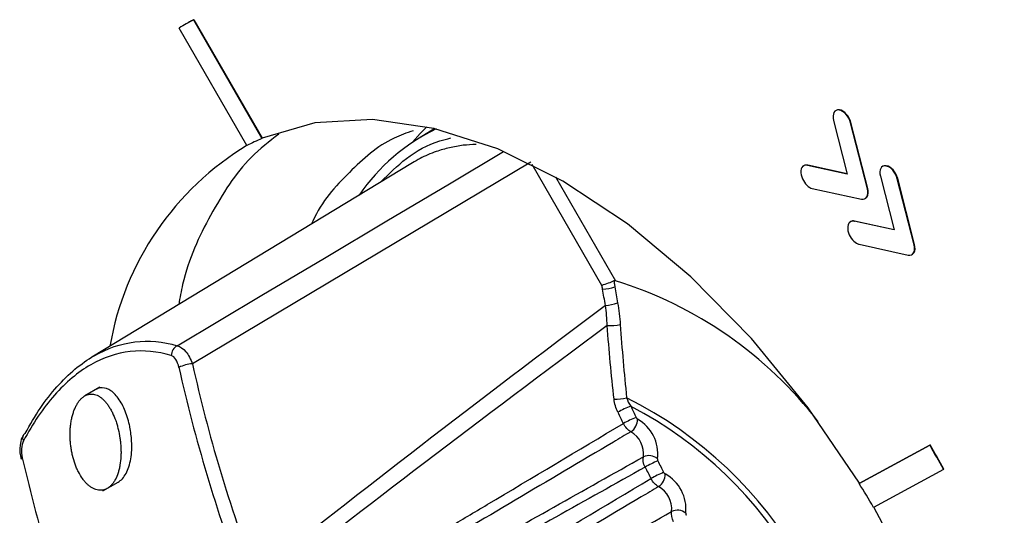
# Model space of a CAD drawing. Header units: millimetres. Extents: x -3.03 to 0.78, y -0.23 to 0.59.
# Tile 141 of 165: x 0.51818 to 0.53757, y 0.41945 to 0.42921. Entities that reach past the tile are written whole.
import ezdxf

# ---------------------------------------------------------------- set-up
doc = ezdxf.new("R2010")
doc.units = ezdxf.units.MM

msp = doc.modelspace()

# ---------------------------------------------------------------- linework, layer by layer
at = {"color": 7, "linetype": 'Continuous', "lineweight": 25}
for p, q in [((0.521503, 0.429146), (0.521496, 0.429142)), ((0.521606, 0.429201), (0.521613, 0.429205)), ((0.521606, 0.429201), (0.522951, 0.426866)), ((0.521613, 0.429205), (0.522958, 0.42687)), ((0.522657, 0.426728), (0.521324, 0.429041)), ((0.534326, 0.427432), (0.534279, 0.427423)), ((0.534318, 0.427428), (0.534326, 0.427432)), ((0.53421, 0.427223), (0.53448, 0.426166)), ((0.534544, 0.427175), (0.534551, 0.427179)), ((0.534875, 0.425875), (0.534544, 0.427175)), ((0.534882, 0.425879), (0.534551, 0.427179)), ((0.526357, 0.427062), (0.526048, 0.426875)), ((0.522951, 0.426866), (0.522958, 0.42687)), ((0.525915, 0.426388), (0.519602, 0.422561)), ((0.528247, 0.4264), (0.521584, 0.422432)), ((0.533693, 0.426337), (0.5337, 0.426341)), ((0.53448, 0.426166), (0.533693, 0.426337)), ((0.534478, 0.426172), (0.5337, 0.426341)), ((0.535247, 0.426331), (0.5352, 0.426322)), ((0.53524, 0.426327), (0.535247, 0.426331)), ((0.535131, 0.426123), (0.535401, 0.425065)), ((0.535465, 0.426074), (0.535472, 0.426078)), ((0.535797, 0.424775), (0.535465, 0.426074)), ((0.535804, 0.424778), (0.535472, 0.426078)), ((0.533791, 0.425884), (0.534757, 0.425673)), ((0.534875, 0.425875), (0.534882, 0.425879)), ((0.534843, 0.425692), (0.534872, 0.425721)), ((0.534865, 0.425717), (0.534872, 0.425721)), ((0.534615, 0.425237), (0.534622, 0.425241)), ((0.535401, 0.425065), (0.534615, 0.425237)), ((0.5354, 0.425071), (0.534622, 0.425241)), ((0.534712, 0.424783), (0.535679, 0.424572)), ((0.535764, 0.424591), (0.535794, 0.42462)), ((0.535787, 0.424616), (0.535794, 0.42462)), ((0.535797, 0.424775), (0.535804, 0.424778)), ((0.519763, 0.421971), (0.519466, 0.4218)), ((0.534711, 0.420077), (0.536103, 0.420832)), ((0.534718, 0.420081), (0.53611, 0.420836)), ((0.536103, 0.420832), (0.53611, 0.420836)), ((0.536375, 0.420353), (0.534996, 0.419605)), ((0.536375, 0.420353), (0.536382, 0.420357)), ((0.519823, 0.419928), (0.52012, 0.420099)), ((0.534711, 0.420077), (0.534718, 0.420081))]:
    msp.add_line(p, q, dxfattribs=at)
at = {"color": 9, "linetype": 'Continuous', "lineweight": 25}
for p, q in [((0.529647, 0.423975), (0.528274, 0.426353)), ((0.528732, 0.426111), (0.529913, 0.424066))]:
    msp.add_line(p, q, dxfattribs=at)
at = {"color": 7, "linetype": 'Continuous', "lineweight": 25, "flags": 128}
for points in [[(0.534718, 0.420081), (0.533706, 0.421567), (0.532592, 0.422931), (0.5314, 0.424146), (0.530153, 0.425185), (0.528876, 0.426029), (0.527597, 0.426661), (0.52634, 0.427066), (0.525132, 0.427238), (0.523997, 0.427172), (0.522958, 0.42687)], [(0.526198, 0.427098), (0.526067, 0.426962), (0.525921, 0.426794)], [(0.530006, 0.404414), (0.530498, 0.40424), (0.531747, 0.403953), (0.532933, 0.403908), (0.534032, 0.404106), (0.535019, 0.404544), (0.535875, 0.40521), (0.536583, 0.406093), (0.537126, 0.407174), (0.537494, 0.408429), (0.537679, 0.409833), (0.537677, 0.411357), (0.537489, 0.412969), (0.537118, 0.414635), (0.536572, 0.41632), (0.535862, 0.41799), (0.535003, 0.419609)]]:
    msp.add_lwpolyline(points, dxfattribs=at)
at = {"color": 9, "linetype": 'Continuous', "lineweight": 25, "flags": 128}
msp.add_lwpolyline([(0.521284, 0.422787), (0.522953, 0.42378), (0.524184, 0.424512), (0.525415, 0.425244), (0.526646, 0.425977), (0.527712, 0.426611)], dxfattribs=at)
at = {"color": 7, "linetype": 'Continuous', "lineweight": 25}
for centre, radius, start, end in [((0.523989, 0.424666), 0.0051233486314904, 117.729509, 121.350538), ((0.523996, 0.42467), 0.0051228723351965, 117.729385, 119.123509), ((0.528089, 0.423537), 0.003909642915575, 115.846085, 145.460223), ((0.524674, 0.422813), 0.0044036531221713, 113.028945, 117.256804), ((0.525645, 0.421791), 0.0057704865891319, 121.105443, 170.154314), ((0.527516, 0.416351), 0.0080790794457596, 37.691466, 72.738474), ((0.529632, 0.424661), 0.0007623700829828, 272.166201, 290.775706), ((0.529684, 0.424352), 0.0007717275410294, 272.448597, 290.746216), ((0.529764, 0.424641), 0.0014588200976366, 269.555124, 279.694902), ((0.521393, 0.42259), 0.0002250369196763, 119.090337, 179.017374), ((0.52165, 0.421653), 0.0007815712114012, 94.875575, 115.111065), ((0.529856, 0.423043), 0.0013115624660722, 271.342017, 282.279501), ((0.52643, 0.414389), 0.008251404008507, 356.680578, 63.319422), ((0.530737, 0.420134), 0.0015518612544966, 109.688531, 120.002908), ((0.52645, 0.414401), 0.008119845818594, 357.614483, 62.385518), ((0.58351, 0.447392), 0.0592108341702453, 205.828249, 206.06728), ((0.583564, 0.447424), 0.0595521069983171, 205.828249, 206.06728), ((0.530892, 0.419831), 0.0016442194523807, 110.271719, 120.004452), ((0.530055, 0.421341), 0.0002966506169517, 303.257832, 359.923064), ((0.529959, 0.420658), 0.0007882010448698, 352.940301, 60.11424), ((0.518332, 0.420976), 9.16923004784e-05, 114.719899, 151.773446), ((0.529969, 0.420661), 0.0004985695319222, 352.940301, 60.11424), ((0.514264, 0.408118), 0.0252701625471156, 28.958356, 30.207951), ((0.514271, 0.408121), 0.0252701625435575, 28.958356, 30.207951), ((0.518249, 0.42054), 4.25605848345e-05, 108.700187, 164.497337), ((0.530573, 0.420368), 0.0002559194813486, 48.837232, 115.119303), ((0.531567, 0.418546), 0.0021374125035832, 112.52638, 120.007548), ((0.583954, 0.447618), 0.0599874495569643, 206.986437, 207.22999), ((0.583897, 0.447585), 0.0596436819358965, 206.986437, 207.22999), ((0.531776, 0.418158), 0.00232341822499, 113.126637, 120.007696), ((0.530605, 0.420253), 0.0002886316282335, 303.53065, 1.897626), ((0.530511, 0.419569), 0.0007927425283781, 354.24204, 61.133918), ((0.530522, 0.419574), 0.0005014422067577, 354.24204, 61.133918), ((0.516405, 0.408711), 0.021547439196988, 30.369717, 31.836489), ((0.531133, 0.419287), 0.0002617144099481, 50.615796, 115.380261)]:
    msp.add_arc(centre, radius, start, end, dxfattribs=at)
at = {"color": 9, "linetype": 'Continuous', "lineweight": 25}
msp.add_arc((0.518351, 0.420975), 0.0001098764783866, 156.036405, 213.627835, dxfattribs=at)
at = {"color": 7, "linetype": 'Continuous', "lineweight": 25}
for centre, major_axis, ratio, start_param, end_param in [((2.023807, 1.27881), (1.513273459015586, 0.873597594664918), 0.021118, 2.969541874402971, 3.001270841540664), ((2.022832, 1.278247), (1.512273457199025, 0.8730201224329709), 0.019987, 2.97014627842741, 3.001548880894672), ((0.543848, 0.424445), (-0.01330560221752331, 0.02304079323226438), 0.826477, 1.207195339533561, 1.37397209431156), ((0.543946, 0.424501), (-0.01320558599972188, 0.02286759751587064), 0.826553, 1.207195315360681, 1.373972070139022), ((0.540334, 0.422415), (-0.01330544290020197, 0.02304088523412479), 0.806472, 1.207200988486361, 1.373977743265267)]:
    msp.add_ellipse(centre, major_axis=major_axis, ratio=ratio, start_param=start_param, end_param=end_param, dxfattribs=at)
for points in [[(0.5343184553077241, 0.4274276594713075), (0.5342263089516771, 0.4274407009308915), (0.5341773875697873, 0.4273493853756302), (0.534209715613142, 0.4272231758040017)], [(0.5345436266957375, 0.4271745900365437), (0.534511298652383, 0.4273007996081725), (0.534410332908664, 0.4274135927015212), (0.5343184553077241, 0.4274276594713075)], [(0.5345506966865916, 0.4271785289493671), (0.5345183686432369, 0.4273047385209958), (0.534417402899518, 0.4274175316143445), (0.5343255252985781, 0.4274315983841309)], [(0.5336932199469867, 0.4263371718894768), (0.5335994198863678, 0.4263573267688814), (0.5335453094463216, 0.4262725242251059), (0.5335721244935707, 0.4261477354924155)], [(0.5352398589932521, 0.426326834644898), (0.5351477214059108, 0.4263404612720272), (0.5350988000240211, 0.4262491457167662), (0.5351311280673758, 0.4261229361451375)], [(0.5354650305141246, 0.4260737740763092), (0.5354327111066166, 0.4262005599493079), (0.5353317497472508, 0.4263136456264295), (0.5352398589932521, 0.426326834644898)], [(0.5354721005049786, 0.4260777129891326), (0.5354397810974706, 0.4262044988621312), (0.5353388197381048, 0.4263175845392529), (0.535246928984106, 0.4263307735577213)], [(0.5335721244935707, 0.4261477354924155), (0.5335942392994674, 0.4260452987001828), (0.5336632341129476, 0.4259480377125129), (0.5337390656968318, 0.4259042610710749)], [(0.5337390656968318, 0.4259042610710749), (0.5337560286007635, 0.4258944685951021), (0.5337737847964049, 0.4258871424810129), (0.5337910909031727, 0.4258835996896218)], [(0.5348652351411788, 0.4257171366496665), (0.5348876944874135, 0.4257551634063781), (0.5348913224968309, 0.4258125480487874), (0.5348754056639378, 0.4258753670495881)], [(0.5348723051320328, 0.4257210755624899), (0.5348947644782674, 0.4257591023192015), (0.534898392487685, 0.4258164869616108), (0.5348824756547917, 0.4258793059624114)], [(0.5347573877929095, 0.4256730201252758), (0.5348040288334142, 0.425662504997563), (0.5348430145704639, 0.4256783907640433), (0.5348652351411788, 0.4257171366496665)], [(0.5346146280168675, 0.4252366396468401), (0.5345208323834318, 0.4252570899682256), (0.5344667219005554, 0.4251722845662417), (0.534493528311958, 0.425046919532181)], [(0.534493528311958, 0.425046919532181), (0.5345156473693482, 0.4249447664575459), (0.5345846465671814, 0.4248477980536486), (0.5346604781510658, 0.4248040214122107)], [(0.5346604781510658, 0.4248040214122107), (0.5346774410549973, 0.4247942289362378), (0.5346951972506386, 0.4247869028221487), (0.5347124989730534, 0.4247830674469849)], [(0.5356787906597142, 0.424572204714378), (0.5357254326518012, 0.4245616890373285), (0.5357644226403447, 0.4245778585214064), (0.5357866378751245, 0.4246163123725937)], [(0.5357866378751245, 0.4246163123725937), (0.5358090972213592, 0.4246543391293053), (0.5358127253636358, 0.4247117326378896), (0.5357968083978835, 0.4247745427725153)], [(0.5357937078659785, 0.4246202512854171), (0.5358161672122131, 0.4246582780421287), (0.5358197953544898, 0.424715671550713), (0.5358038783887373, 0.4247784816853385)], [(0.5296605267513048, 0.4238992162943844), (0.5296560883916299, 0.4239243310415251), (0.5296516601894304, 0.4239494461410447), (0.5296472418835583, 0.4239745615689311)], [(0.529717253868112, 0.4235814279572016), (0.5296981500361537, 0.4236873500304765), (0.5296792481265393, 0.4237932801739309), (0.5296605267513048, 0.4238992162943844)], [(0.5299021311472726, 0.4239482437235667), (0.529920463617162, 0.4238424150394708), (0.5299389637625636, 0.4237365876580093), (0.5299576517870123, 0.4236307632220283)], [(0.5297526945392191, 0.4231825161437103), (0.5297477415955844, 0.4233174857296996), (0.5297359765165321, 0.4234504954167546), (0.529717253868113, 0.4235814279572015)], [(0.5299576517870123, 0.4236307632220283), (0.529982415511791, 0.4234905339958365), (0.5299997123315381, 0.4233480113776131), (0.530009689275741, 0.4232033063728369)], [(0.5298865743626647, 0.42173186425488), (0.5298320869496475, 0.4222140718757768), (0.5297884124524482, 0.4226976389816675), (0.5297526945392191, 0.4231825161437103)], [(0.530009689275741, 0.4232033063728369), (0.5300429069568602, 0.422721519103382), (0.5300837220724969, 0.42224091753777), (0.5301348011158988, 0.4217615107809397)], [(0.5213185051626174, 0.4223609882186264), (0.5212925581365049, 0.4224775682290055), (0.5212342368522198, 0.4225741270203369), (0.5211683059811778, 0.4225938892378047)], [(0.5299609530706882, 0.4214782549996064), (0.5299222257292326, 0.4215582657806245), (0.5298965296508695, 0.4216437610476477), (0.5298865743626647, 0.42173186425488)], [(0.5301348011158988, 0.4217615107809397), (0.5301516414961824, 0.4217032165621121), (0.5301790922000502, 0.4216475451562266), (0.5302141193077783, 0.4215954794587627)], [(0.5302175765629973, 0.4210932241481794), (0.5301610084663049, 0.4211226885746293), (0.5301049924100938, 0.4211838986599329), (0.5300696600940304, 0.4212548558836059)], [(0.5182596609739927, 0.4209142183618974), (0.518215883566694, 0.4208309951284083), (0.5182081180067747, 0.4206965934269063), (0.5182348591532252, 0.4205802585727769)], [(0.5304979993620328, 0.4203967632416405), (0.53046242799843, 0.4204678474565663), (0.5304495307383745, 0.4205446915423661), (0.5304639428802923, 0.4205996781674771)], [(0.5307643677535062, 0.4200128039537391), (0.5307079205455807, 0.4200399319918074), (0.5306510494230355, 0.4200993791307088), (0.5306141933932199, 0.4201697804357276)], [(0.5310607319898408, 0.419318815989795), (0.5310236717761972, 0.4193892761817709), (0.5310087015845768, 0.4194667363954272), (0.5310212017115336, 0.4195233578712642)]]:
    msp.add_open_spline(points, degree=3, dxfattribs=at)
for points, knots in [([(0.5232869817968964, 0.4269518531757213), (0.5230991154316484, 0.4268076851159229), (0.5225641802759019, 0.4263971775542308), (0.521929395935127, 0.42538871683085), (0.5214576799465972, 0.424395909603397), (0.521337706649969, 0.4237312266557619), (0.5213138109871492, 0.4235988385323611)], [0, 0, 0, 0, 0.1964735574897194, 0.5594434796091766, 0.9122522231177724, 0.9999999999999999, 0.9999999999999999, 0.9999999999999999, 0.9999999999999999]), ([(0.5259312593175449, 0.4270192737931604), (0.5258031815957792, 0.4269747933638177), (0.5253246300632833, 0.4268085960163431), (0.5246587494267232, 0.4262047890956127), (0.5241174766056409, 0.4256214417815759), (0.5239388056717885, 0.425203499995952), (0.523931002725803, 0.4251852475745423)], [0, 0, 0, 0, 0.1496826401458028, 0.5592764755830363, 0.9807526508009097, 1, 1, 1, 1]), ([(0.5271688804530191, 0.4267511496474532), (0.5270847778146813, 0.4267462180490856), (0.5269057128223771, 0.426735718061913), (0.5266451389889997, 0.4266880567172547), (0.5264143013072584, 0.4266219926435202), (0.5261677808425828, 0.4265281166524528), (0.5260156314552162, 0.4264431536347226), (0.525915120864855, 0.4263870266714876)], [0, 0, 0, 0, 0.1832355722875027, 0.3901313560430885, 0.5978428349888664, 0.7343331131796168, 1, 1, 1, 1]), ([(0.5337002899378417, 0.4263411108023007), (0.5336745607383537, 0.4263444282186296), (0.5336409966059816, 0.4263487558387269), (0.5336221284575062, 0.4263253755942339), (0.5336177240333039, 0.4263199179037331)], [0, 0, 0, 0, 0.7665682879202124, 1, 1, 1, 1]), ([(0.5346216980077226, 0.425240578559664), (0.5345959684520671, 0.4252439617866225), (0.5345623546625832, 0.4252483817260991), (0.534543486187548, 0.425224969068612), (0.5345390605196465, 0.4252194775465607)], [0, 0, 0, 0, 0.7654464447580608, 1, 1, 1, 1]), ([(0.5298823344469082, 0.424062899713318), (0.5298521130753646, 0.4240479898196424), (0.529812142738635, 0.4240310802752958), (0.5297269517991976, 0.4239991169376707), (0.5296834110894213, 0.4239847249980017), (0.5296472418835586, 0.4239745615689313)], [0, 0, 0, 0, 0.5, 0.5, 1, 1, 1, 1]), ([(0.5299130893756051, 0.4240659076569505), (0.5299062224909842, 0.42406756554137), (0.5298990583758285, 0.4240678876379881), (0.529892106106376, 0.4240663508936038), (0.5298888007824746, 0.4240656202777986), (0.529885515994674, 0.4240644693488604), (0.5298823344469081, 0.4240628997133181)], [0, 0, 0, 0, 3.03409269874e-05, 3.03409269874e-05, 3.03409269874e-05, 4.46213563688e-05, 4.46213563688e-05, 4.46213563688e-05, 4.46213563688e-05]), ([(0.5298823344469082, 0.424062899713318), (0.5298872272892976, 0.4240344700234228), (0.5298921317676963, 0.4240060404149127), (0.5298970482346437, 0.4239776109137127), (0.5298987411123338, 0.423967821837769), (0.5299004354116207, 0.4239580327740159), (0.5299021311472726, 0.4239482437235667)], [1.1193385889e-05, 1.1193385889e-05, 1.1193385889e-05, 1.1193385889e-05, 0.0001000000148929, 0.0001000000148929, 0.0001000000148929, 0.0001305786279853, 0.0001305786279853, 0.0001305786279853, 0.0001305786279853]), ([(0.5182931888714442, 0.4210596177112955), (0.5184785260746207, 0.4214116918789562), (0.5186869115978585, 0.4217184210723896), (0.519146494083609, 0.4222365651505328), (0.5193910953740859, 0.4224402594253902), (0.5199047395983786, 0.4227365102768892), (0.5201772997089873, 0.4228288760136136), (0.5207243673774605, 0.4228935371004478), (0.5210012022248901, 0.4228684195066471), (0.5212838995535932, 0.4227866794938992)], [0, 0, 0, 0, 0.25, 0.25, 0.5, 0.5, 0.75, 0.75, 1, 1, 1, 1]), ([(0.5211683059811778, 0.4225938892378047), (0.5208949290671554, 0.4226758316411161), (0.5206268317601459, 0.4227023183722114), (0.5200960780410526, 0.4226422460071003), (0.5198310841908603, 0.4225530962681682), (0.5193312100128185, 0.422264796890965), (0.5190928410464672, 0.4220658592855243), (0.5186444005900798, 0.4215589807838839), (0.5184408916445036, 0.4212587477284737), (0.5182596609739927, 0.4209142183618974)], [0, 0, 0, 0, 0.25, 0.25, 0.5, 0.5, 0.75, 0.75, 1, 1, 1, 1]), ([(0.5212838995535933, 0.4227866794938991), (0.5213414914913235, 0.4227734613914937), (0.521400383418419, 0.4227318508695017), (0.5215055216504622, 0.4226067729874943), (0.5215512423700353, 0.4225238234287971), (0.5215837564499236, 0.4224320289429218)], [0, 0, 0, 0, 0.5, 0.5, 1, 1, 1, 1]), ([(0.5203534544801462, 0.4211851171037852), (0.5203506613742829, 0.4211991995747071), (0.5203477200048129, 0.4212131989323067), (0.5203446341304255, 0.4212270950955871), (0.5203207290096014, 0.421334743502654), (0.5202875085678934, 0.4214391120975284), (0.5202475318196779, 0.4215318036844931), (0.5202068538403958, 0.421626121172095), (0.5201579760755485, 0.4217110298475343), (0.5201045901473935, 0.4217784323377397), (0.5200525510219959, 0.4218441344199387), (0.5199945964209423, 0.4218950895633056), (0.5199356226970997, 0.4219251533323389), (0.5198803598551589, 0.4219533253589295), (0.5198224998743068, 0.4219638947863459), (0.5197673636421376, 0.4219548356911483), (0.5197368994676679, 0.4219498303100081), (0.5197068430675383, 0.4219388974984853), (0.5196781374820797, 0.4219223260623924)], [0.7353916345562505, 0.7353916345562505, 0.7353916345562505, 0.7353916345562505, 0.742843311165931, 0.742843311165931, 0.742843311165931, 0.800619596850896, 0.800619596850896, 0.800619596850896, 0.859469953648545, 0.859469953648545, 0.859469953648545, 0.916870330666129, 0.916870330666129, 0.916870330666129, 0.970626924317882, 0.970626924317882, 0.970626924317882, 0.9999878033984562, 0.9999878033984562, 0.9999878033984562, 0.9999878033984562]), ([(0.5194659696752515, 0.4217998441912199), (0.5194573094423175, 0.421794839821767), (0.5194423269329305, 0.4217851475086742), (0.5194130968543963, 0.4217626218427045), (0.5193790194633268, 0.4217300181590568), (0.5193399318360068, 0.421681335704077), (0.5193043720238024, 0.4216245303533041), (0.5192726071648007, 0.4215605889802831), (0.5192448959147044, 0.4214904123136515), (0.5192216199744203, 0.4214146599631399), (0.5192019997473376, 0.4213304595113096), (0.5191881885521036, 0.4212460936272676), (0.5191791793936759, 0.4211589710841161), (0.5191748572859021, 0.4210740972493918), (0.5191750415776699, 0.420983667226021), (0.5191799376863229, 0.4208927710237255), (0.5191896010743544, 0.4208021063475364), (0.5192038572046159, 0.4207123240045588), (0.5192287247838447, 0.420594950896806), (0.5192624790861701, 0.4204820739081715), (0.5193040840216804, 0.4203770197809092), (0.5193505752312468, 0.420277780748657), (0.5194042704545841, 0.4201888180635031), (0.519463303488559, 0.4201129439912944), (0.5195099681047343, 0.4200629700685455), (0.5195585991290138, 0.4200208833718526), (0.5196086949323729, 0.4199869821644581), (0.5196596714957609, 0.4199616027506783), (0.5197109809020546, 0.4199453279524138), (0.5197620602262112, 0.4199385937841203), (0.5198123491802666, 0.419941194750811), (0.5198612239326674, 0.4199532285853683), (0.5199013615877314, 0.4199718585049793), (0.5199312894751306, 0.4199911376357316), (0.5199603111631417, 0.4200133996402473), (0.5199938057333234, 0.4200454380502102), (0.5200316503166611, 0.4200936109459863), (0.5200769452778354, 0.4201680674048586), (0.5201141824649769, 0.4202569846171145), (0.5201420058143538, 0.4203569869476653), (0.5201637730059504, 0.4204631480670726), (0.5201759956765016, 0.4205775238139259), (0.5201789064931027, 0.4206958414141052), (0.5201765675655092, 0.4207860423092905), (0.520169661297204, 0.4208768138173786), (0.5201547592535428, 0.4209974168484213), (0.5201315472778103, 0.4211164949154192), (0.5201006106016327, 0.4212304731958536), (0.5200649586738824, 0.4213403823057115), (0.5200223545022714, 0.4214431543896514), (0.519973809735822, 0.4215355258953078), (0.5199346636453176, 0.4215993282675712), (0.5198930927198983, 0.4216568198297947), (0.5198492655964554, 0.4217072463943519), (0.5198035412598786, 0.421750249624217), (0.5197563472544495, 0.4217852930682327), (0.5197080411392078, 0.421811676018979), (0.5196590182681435, 0.4218287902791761), (0.5196097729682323, 0.4218366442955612), (0.5195607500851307, 0.4218349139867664), (0.5195205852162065, 0.4218250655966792), (0.5194890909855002, 0.4218122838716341), (0.5194736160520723, 0.4218042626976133), (0.5194659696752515, 0.42179984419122)], [0, 0, 0, 0, 0.0089115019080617, 0.0156160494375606, 0.0312806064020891, 0.0469074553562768, 0.0625129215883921, 0.0781799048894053, 0.0938275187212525, 0.1094306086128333, 0.1250919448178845, 0.1429824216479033, 0.1563496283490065, 0.1719886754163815, 0.1876495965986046, 0.2032652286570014, 0.2188582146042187, 0.2345056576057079, 0.2501452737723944, 0.2812936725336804, 0.2969383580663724, 0.312554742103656, 0.3436981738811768, 0.3593407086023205, 0.3749327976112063, 0.3905047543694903, 0.406148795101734, 0.4217850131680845, 0.4373537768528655, 0.4529822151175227, 0.4686415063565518, 0.4842448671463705, 0.4998555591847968, 0.5088099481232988, 0.5155284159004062, 0.5311637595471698, 0.5467660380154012, 0.562433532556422, 0.5936464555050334, 0.6093067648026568, 0.6249719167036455, 0.6561805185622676, 0.6718491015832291, 0.6874706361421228, 0.703079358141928, 0.7187392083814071, 0.7499379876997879, 0.7655679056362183, 0.7812225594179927, 0.8123793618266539, 0.8280164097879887, 0.8436589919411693, 0.8592424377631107, 0.8748247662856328, 0.8904695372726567, 0.9060976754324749, 0.9216573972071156, 0.9372809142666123, 0.9529366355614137, 0.968537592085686, 0.9842531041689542, 0.9921317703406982, 1, 1, 1, 1]), ([(0.530322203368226, 0.4213733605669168), (0.530324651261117, 0.4213683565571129), (0.5303276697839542, 0.4213634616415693), (0.5303310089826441, 0.4213590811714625), (0.5303343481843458, 0.4213547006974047), (0.5303381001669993, 0.4213507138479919), (0.530341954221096, 0.4213474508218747), (0.5303450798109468, 0.4213448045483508), (0.5303483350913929, 0.4213425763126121), (0.5303515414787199, 0.4213408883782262)], [0, 0, 0, 0, 1.67903005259e-05, 1.67903005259e-05, 1.67903005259e-05, 3.35806282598e-05, 3.35806282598e-05, 3.35806282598e-05, 4.71302856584e-05, 4.71302856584e-05, 4.71302856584e-05, 4.71302856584e-05]), ([(0.5201198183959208, 0.4200989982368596), (0.5201492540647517, 0.4201199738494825), (0.5202081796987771, 0.4201619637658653), (0.5202797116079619, 0.4202688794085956), (0.5203356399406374, 0.4204015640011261), (0.5203848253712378, 0.4206082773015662), (0.520400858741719, 0.4208809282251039), (0.5203678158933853, 0.4210929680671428), (0.5203534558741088, 0.4211851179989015)], [0, 0, 0, 0, 0.1327983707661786, 0.2658416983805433, 0.3987045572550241, 0.5318821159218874, 0.7965616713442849, 1, 1, 1, 1]), ([(0.5231963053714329, 0.4171594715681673), (0.5239573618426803, 0.4176138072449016), (0.5247185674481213, 0.4180678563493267), (0.5254798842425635, 0.4185216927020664), (0.5258606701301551, 0.4187486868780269), (0.5262414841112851, 0.4189756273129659), (0.5266223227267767, 0.4192025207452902), (0.526878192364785, 0.4193549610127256), (0.5271340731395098, 0.4195073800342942), (0.5273899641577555, 0.4196597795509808), (0.5282830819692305, 0.4201916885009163), (0.5291763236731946, 0.4207233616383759), (0.5300696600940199, 0.4212548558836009)], [0.0002062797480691, 0.0002062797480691, 0.0002062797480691, 0.0002062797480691, 0.0034597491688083, 0.0034597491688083, 0.0034597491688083, 0.0050870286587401, 0.0050870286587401, 0.0050870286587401, 0.006180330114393, 0.006180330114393, 0.006180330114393, 0.0099962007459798, 0.0099962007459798, 0.0099962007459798, 0.0099962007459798]), ([(0.5182538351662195, 0.4210180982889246), (0.5182498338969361, 0.4210129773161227), (0.5182175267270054, 0.4209716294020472), (0.5181949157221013, 0.4208551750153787), (0.518178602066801, 0.4206982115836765), (0.5182024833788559, 0.4205946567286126), (0.5182122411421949, 0.42055234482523)], [0, 0, 0, 0, 0.0437888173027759, 0.3535609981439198, 0.7358688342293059, 1, 1, 1, 1]), ([(0.5302175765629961, 0.421093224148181), (0.5301030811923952, 0.421025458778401), (0.5299885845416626, 0.420957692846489), (0.5298740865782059, 0.4208899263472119), (0.5292299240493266, 0.4205086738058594), (0.5285857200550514, 0.4201274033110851), (0.527941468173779, 0.4197461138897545), (0.5266529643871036, 0.418983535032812), (0.5253642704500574, 0.4182208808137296), (0.524075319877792, 0.4174581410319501), (0.5238112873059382, 0.4173018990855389), (0.5235472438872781, 0.4171456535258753), (0.5232831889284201, 0.4169894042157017)], [0.0001982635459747, 0.0001982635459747, 0.0001982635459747, 0.0001982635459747, 0.0006860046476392, 0.0006860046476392, 0.0006860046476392, 0.0034300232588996, 0.0034300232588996, 0.0034300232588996, 0.0089180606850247, 0.0089180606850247, 0.0089180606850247, 0.0100422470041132, 0.0100422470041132, 0.0100422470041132, 0.0100422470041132]), ([(0.5234407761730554, 0.4166523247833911), (0.5243488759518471, 0.4171626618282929), (0.5252568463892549, 0.4176729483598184), (0.5261647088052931, 0.4181831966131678), (0.5264242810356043, 0.4183290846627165), (0.5266838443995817, 0.4184749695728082), (0.5269433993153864, 0.4186208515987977), (0.5281170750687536, 0.4192805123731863), (0.5292905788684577, 0.4199401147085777), (0.5304639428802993, 0.4205996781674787)], [0.0002210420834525, 0.0002210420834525, 0.0002210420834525, 0.0002210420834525, 0.0040428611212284, 0.0040428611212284, 0.0040428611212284, 0.0051355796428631, 0.0051355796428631, 0.0051355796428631, 0.0100767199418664, 0.0100767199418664, 0.0100767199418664, 0.0100767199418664]), ([(0.5307410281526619, 0.4205606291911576), (0.5307400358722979, 0.4205567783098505), (0.5307396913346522, 0.4205522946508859), (0.5307400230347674, 0.4205475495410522), (0.5307403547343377, 0.4205428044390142), (0.5307413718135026, 0.4205376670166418), (0.5307429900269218, 0.4205325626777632), (0.530744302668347, 0.4205284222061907), (0.5307460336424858, 0.4205242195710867), (0.5307480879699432, 0.4205201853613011)], [0, 0, 0, 0, 1.6789258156e-05, 1.6789258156e-05, 1.6789258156e-05, 3.35784704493e-05, 3.35784704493e-05, 3.35784704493e-05, 4.71302822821e-05, 4.71302822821e-05, 4.71302822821e-05, 4.71302822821e-05]), ([(0.5304979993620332, 0.4203967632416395), (0.5293252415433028, 0.4197402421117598), (0.528152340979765, 0.4190840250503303), (0.5269792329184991, 0.4184282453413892), (0.5267198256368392, 0.4182832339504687), (0.526460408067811, 0.4181382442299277), (0.526200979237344, 0.4179932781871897), (0.5252847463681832, 0.4174812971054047), (0.524368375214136, 0.4169696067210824), (0.5234518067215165, 0.4164583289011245)], [0.000200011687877, 0.000200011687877, 0.000200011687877, 0.000200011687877, 0.0051416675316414, 0.0051416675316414, 0.0051416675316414, 0.0062344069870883, 0.0062344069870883, 0.0062344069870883, 0.010093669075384, 0.010093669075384, 0.010093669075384, 0.010093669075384]), ([(0.52363074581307, 0.416008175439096), (0.5247918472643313, 0.4167014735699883), (0.5259533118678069, 0.4173941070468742), (0.5271150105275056, 0.4180863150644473), (0.5273704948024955, 0.4182385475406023), (0.5276259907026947, 0.4183907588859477), (0.5278814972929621, 0.4185429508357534), (0.528792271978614, 0.4190854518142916), (0.5297031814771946, 0.4196277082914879), (0.5306141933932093, 0.4201697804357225)], [0.0002031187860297, 0.0002031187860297, 0.0002031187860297, 0.0002031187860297, 0.0051684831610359, 0.0051684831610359, 0.0051684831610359, 0.0062604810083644, 0.0062604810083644, 0.0062604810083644, 0.010152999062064, 0.010152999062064, 0.010152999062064, 0.010152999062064]), ([(0.5308636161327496, 0.4202945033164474), (0.5308661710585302, 0.4202895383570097), (0.5308692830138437, 0.4202847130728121), (0.5308726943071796, 0.4202804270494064), (0.5308761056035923, 0.420276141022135), (0.5308799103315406, 0.4202722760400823), (0.530883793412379, 0.420269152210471), (0.5308869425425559, 0.4202666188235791), (0.5308902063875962, 0.4202645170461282), (0.5308934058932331, 0.420262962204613)], [0, 0, 0, 0, 1.6790300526e-05, 1.6790300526e-05, 1.6790300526e-05, 3.35806282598e-05, 3.35806282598e-05, 3.35806282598e-05, 4.71302856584e-05, 4.71302856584e-05, 4.71302856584e-05, 4.71302856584e-05]), ([(0.5307643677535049, 0.4200128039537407), (0.530649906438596, 0.4199450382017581), (0.5305354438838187, 0.4198772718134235), (0.5304209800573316, 0.4198095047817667), (0.5297770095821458, 0.4194282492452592), (0.5291329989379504, 0.4190469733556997), (0.5284889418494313, 0.4186656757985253), (0.52720082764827, 0.417903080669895), (0.5259125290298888, 0.4171403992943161), (0.5246239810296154, 0.4163776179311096), (0.5243263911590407, 0.4162014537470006), (0.52402878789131, 0.4160252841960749), (0.5237311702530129, 0.4158491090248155)], [0.0001982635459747, 0.0001982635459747, 0.0001982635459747, 0.0001982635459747, 0.0006860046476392, 0.0006860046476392, 0.0006860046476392, 0.0034300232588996, 0.0034300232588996, 0.0034300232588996, 0.0089180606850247, 0.0089180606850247, 0.0089180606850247, 0.0101855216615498, 0.0101855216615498, 0.0101855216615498, 0.0101855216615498]), ([(0.5238975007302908, 0.415518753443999), (0.524823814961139, 0.4160394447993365), (0.5257499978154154, 0.4165600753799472), (0.5266760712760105, 0.41708065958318), (0.5269354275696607, 0.4172264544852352), (0.5271947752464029, 0.4173722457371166), (0.527454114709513, 0.4175180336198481), (0.5286433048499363, 0.4181865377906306), (0.5298323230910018, 0.4188549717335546), (0.5310212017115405, 0.4195233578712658)], [0.0002123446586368, 0.0002123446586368, 0.0002123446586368, 0.0002123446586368, 0.0041100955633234, 0.0041100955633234, 0.0041100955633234, 0.00520170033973, 0.00520170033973, 0.00520170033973, 0.0102072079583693, 0.0102072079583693, 0.0102072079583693, 0.0102072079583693]), ([(0.5312994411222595, 0.4194891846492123), (0.5312985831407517, 0.4194852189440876), (0.5312983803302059, 0.4194806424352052), (0.5312988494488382, 0.419475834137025), (0.5312993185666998, 0.4194710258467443), (0.5313004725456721, 0.4194658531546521), (0.5313022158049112, 0.4194607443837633), (0.5313036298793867, 0.4194566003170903), (0.531305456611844, 0.419452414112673), (0.5313075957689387, 0.4194484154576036)], [0, 0, 0, 0, 1.6789258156e-05, 1.6789258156e-05, 1.6789258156e-05, 3.35784704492e-05, 3.35784704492e-05, 3.35784704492e-05, 4.71302822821e-05, 4.71302822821e-05, 4.71302822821e-05, 4.71302822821e-05])]:
    msp.add_open_spline(points, degree=3, knots=knots, dxfattribs=at)
at = {"color": 9, "linetype": 'Continuous', "lineweight": 25}
msp.add_open_spline([(0.5252951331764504, 0.426012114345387), (0.5254571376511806, 0.4261731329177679), (0.5258015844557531, 0.4265154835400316), (0.5262807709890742, 0.4267794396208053), (0.5265982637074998, 0.4268584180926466), (0.5266702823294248, 0.4268763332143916)], degree=3, knots=[0, 0, 0, 0, 0.4070742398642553, 0.8655033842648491, 1, 1, 1, 1], dxfattribs=at)

doc.saveas('drawing.dxf')
